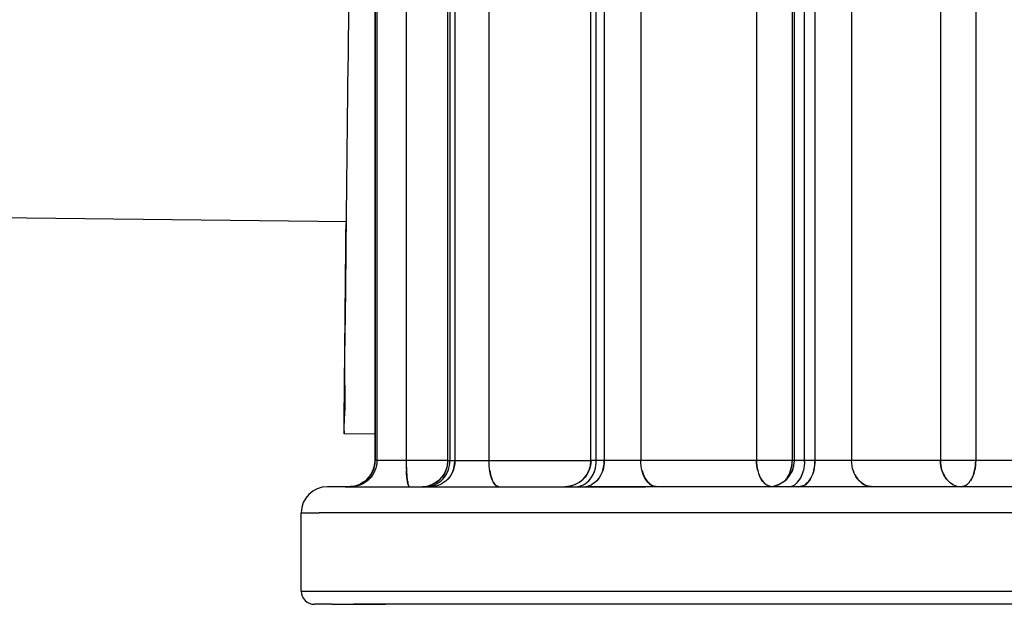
# Model space of a CAD drawing. Header units: millimetres. Extents: x 4086 to 10416, y 123 to 1549.
# Tile 95 of 256: x 6974 to 6984, y 771 to 777. Entities that reach past the tile are written whole.
import ezdxf

# ---------------------------------------------------------------- set-up
doc = ezdxf.new("R2010")
doc.units = ezdxf.units.MM
doc.layers.add('外形图', color=7, linetype='Continuous')
doc.layers.add('尺寸标注', color=7, linetype='Continuous')
doc.styles.add('思源黑', font='SourceHanSansCN-Normal.ttf')
doc.dimstyles.new('尺寸标注_1_4比例中六', dxfattribs={"dimtxt": 10, "dimasz": 8, "dimexe": 2, "dimexo": 1.5, "dimgap": 1, "dimtad": 1, "dimdec": 1, "dimlfac": 4, "dimdsep": 46, "dimtxsty": '思源黑', "dimcen": 0.09, "dimadec": 0, "dimazin": 0, "dimtp": 0.01, "dimtm": 0.01, "dimtfac": 1, "dimtdec": 1, "dimtofl": 0, "dimtmove": 0, "dimatfit": 3, "dimfxl": 1, "dimtolj": 1, "dimarcsym": 0})

# ---------------------------------------------------------------- blocks, each defined once
blk = doc.blocks.new('*D641')
at = {"layer": 'Defpoints', "color": 0}
for p in [(6878.8829, 952.5071), (7011.1262, 952.5071), (7001.7165, 757.5012)]:
    blk.add_point(p, dxfattribs=at)
at = {"layer": '尺寸标注', "color": 0, "lineweight": -2}
for p, q in [((7009.6262, 952.5071), (6876.8829, 952.5071)), ((6878.8829, 765.5012), (6878.8829, 944.5071)), ((7000.2165, 757.5012), (6876.8829, 757.5012))]:
    blk.add_line(p, q, dxfattribs=at)
at = {"layer": '尺寸标注', "color": 0}
for points in [[(6880.2163, 944.5071), (6877.5496, 944.5071), (6878.8829, 952.5071)], [(6877.5496, 765.5012), (6880.2163, 765.5012), (6878.8829, 757.5012)]]:
    blk.add_solid(points, dxfattribs=at)
at = {"layer": '尺寸标注', "color": 0, "insert": (6872.7053, 865.1729), "char_height": 10, "attachment_point": 5, "rotation": 90, "style": '思源黑'}
blk.add_mtext('\\A1;780', dxfattribs=at)
blk = doc.blocks.new('*D642')
at = {"layer": 'Defpoints', "color": 0}
for p in [(7068.7721, 1016.2572), (6856.2695, 632.5072), (6943.6541, 632.5072)]:
    blk.add_point(p, dxfattribs=at)
at = {"layer": '尺寸标注', "color": 0, "lineweight": -2}
for p, q in [((7067.2721, 1016.2572), (6854.2695, 1016.2572)), ((6856.2695, 1008.2572), (6856.2695, 640.5072)), ((6942.1541, 632.5072), (6854.2695, 632.5072))]:
    blk.add_line(p, q, dxfattribs=at)
at = {"layer": '尺寸标注', "color": 0}
for points in [[(6857.6028, 1008.2572), (6854.9362, 1008.2572), (6856.2695, 1016.2572)], [(6854.9362, 640.5072), (6857.6028, 640.5072), (6856.2695, 632.5072)]]:
    blk.add_solid(points, dxfattribs=at)
at = {"layer": '尺寸标注', "color": 0, "insert": (6850.0851, 824.3822), "char_height": 10, "attachment_point": 5, "rotation": 90, "style": '思源黑'}
blk.add_mtext('\\A1;1535', dxfattribs=at)

msp = doc.modelspace()

# ---------------------------------------------------------------- linework, layer by layer
at = {"layer": '外形图', "color": 7, "linetype": 'Continuous'}
for p, q in [((6981.4081, 781.8821), (6981.4081, 772.5071)), ((6981.7489, 781.8821), (6981.749, 772.5071)), ((6983.1672, 781.8822), (6983.1673, 772.5072)), ((6983.5055, 781.8822), (6983.5055, 772.5072)), ((6977.7585, 772.5071), (6977.7585, 780.8821)), ((6977.7606, 780.8821), (6977.7606, 772.5071)), ((6977.7767, 780.8821), (6977.7767, 772.5071)), ((6978.0568, 780.8821), (6978.0568, 772.5071)), ((6978.456, 772.5071), (6978.4559, 780.8821)), ((6978.4748, 780.8821), (6978.4748, 772.5071)), ((6978.5224, 780.8821), (6978.5225, 772.5071)), ((6978.8488, 780.8821), (6978.8489, 772.5071)), ((6979.8245, 772.5071), (6979.8244, 780.8821)), ((6979.8759, 772.5071), (6979.8758, 780.8821)), ((6979.9517, 780.8821), (6979.9518, 772.5071)), ((6980.3022, 780.8821), (6980.3022, 772.5071)), ((6981.7708, 772.5072), (6981.7707, 780.8822)), ((6981.8682, 772.5072), (6981.8682, 780.8822)), ((6981.9672, 780.8822), (6981.9673, 772.5072)), ((6982.3178, 780.8822), (6982.3178, 772.5072)), ((6977.4887, 774.7888), (6966.9894, 774.9135)), ((6977.4647, 772.7672), (6977.4646, 772.764)), ((6977.7606, 772.7605), (6977.4646, 772.764)), ((6977.7585, 772.5071), (6977.7606, 772.5071)), ((6977.7767, 772.5071), (6977.7606, 772.5071)), ((6977.8079, 772.5071), (6977.7767, 772.5071)), ((6978.456, 772.5071), (6977.8079, 772.5071)), ((6978.456, 772.5071), (6979.8329, 772.5071)), ((6979.8477, 772.5071), (6979.8303, 772.5071)), ((6981.7708, 772.5071), (6979.8329, 772.5071)), ((6984.1811, 772.5072), (6981.7708, 772.5072)), ((6978.0596, 772.4063), (6978.0593, 772.4113)), ((6978.857, 772.4063), (6978.8561, 772.4113)), ((6980.3151, 772.4063), (6980.3138, 772.4113)), ((6981.4196, 772.4118), (6981.4197, 772.4114)), ((6981.8565, 772.4112), (6981.8566, 772.4115)), ((6981.9557, 772.4115), (6981.9556, 772.4113)), ((6982.3347, 772.4063), (6982.333, 772.4114)), ((6977.5509, 772.2571), (6977.3031, 772.2571)), ((6977.472, 772.2571), (6978.158, 772.2571)), ((6977.6285, 772.2782), (6977.6238, 772.2762)), ((6977.9748, 772.2571), (6980.3458, 772.2571)), ((6999.8031, 772.2572), (6979.813, 772.2571)), ((6979.8331, 772.2783), (6979.8292, 772.2762)), ((6982.44, 772.2762), (6982.4402, 772.2762)), ((6983.2556, 772.2991), (6983.2567, 772.2982)), ((6977.0531, 771.2571), (6977.0531, 772.0071)), ((6977.0531, 772.0071), (6977.2246, 772.0071)), ((7000.0531, 772.0072), (6977.2244, 772.0071)), ((6977.0531, 771.2571), (7000.0531, 771.2572)), ((6977.3489, 771.1321), (6977.1781, 771.1321)), ((6977.3475, 771.1321), (6977.858, 771.1321)), ((6978.693, 771.1321), (6977.5531, 771.1321)), ((6980.678, 771.1322), (6978.5531, 771.1321)), ((6999.9281, 771.1322), (6980.0531, 771.1321))]:
    msp.add_line(p, q, dxfattribs=at)
for centre, radius, start, end in [((9233.3573, 750.3505), 2256.0075, 179.2595862, 179.3797007), ((9233.3413, 750.3507), 2255.9914, 179.2595855, 179.3797014), ((9233.386, 750.3502), 2256.0362, 179.2595893, 179.3796936), ((9233.3825, 750.3502), 2256.0327, 179.2595888, 179.3796941), ((6977.5085, 772.5071), 0.25, 270.00045, 0.00027), ((6979.8558, 772.5053), 1.799, 179.94359, 182.99115), ((6979.8551, 772.5053), 1.7983, 179.9423, 182.99588), ((6979.837, 772.5049), 1.7802, 179.93034, 183.17783), ((6979.8369, 772.5049), 1.7801, 179.93007, 183.17759), ((6978.206, 772.5071), 0.25, 270.00027, 0.00027), ((6978.2567, 772.5071), 0.2658, 357.42498, 359.99697), ((6979.5745, 772.5071), 0.25, 270.00027, 0.00027), ((6979.6426, 772.5072), 0.3092, 357.81078, 359.9976), ((6981.5208, 772.5072), 0.25, 270.00027, 0.00027), ((6981.4659, 772.5071), 0.4023, 358.32601, 0.00345), ((6981.5647, 772.5072), 0.4025, 358.29738, 359.99827), ((6981.4762, 772.4899), 0.2701, 332.7075, 343.51457), ((6981.5611, 772.5073), 0.4062, 356.61899, 358.29826), ((6983.4476, 772.4983), 0.2791, 197.72302, 205.57633), ((6983.4336, 772.4915), 0.2637, 197.23923, 205.54017), ((6977.5124, 772.5045), 0.2474, 312.22976, 318.1923), ((6977.5284, 772.5046), 0.2475, 312.28809, 315.23937), ((6977.5281, 772.5048), 0.2478, 315.24272, 318.24726), ((6978.7684, 772.421), 0.708, 186.59615, 187.94192), ((6978.7195, 772.4145), 0.6587, 187.18313, 188.08882), ((6978.2318, 772.4924), 0.2388, 314.23684, 317.24596), ((6978.2296, 772.4944), 0.2417, 317.24914, 320.1784), ((6978.2794, 772.4924), 0.2388, 314.29462, 317.24759), ((6978.2773, 772.4944), 0.2417, 317.251, 320.23547), ((6979.1433, 772.4321), 0.2853, 198.90536, 202.4465), ((6979.129, 772.4264), 0.2699, 200.45796, 202.81467), ((6979.6397, 772.4717), 0.2273, 318.58319, 322.25461), ((6979.6403, 772.4712), 0.2265, 318.57907, 321.54239), ((6979.634, 772.4763), 0.2346, 321.54502, 324.38566), ((6979.7162, 772.4713), 0.2265, 318.63619, 321.54376), ((6979.7098, 772.4763), 0.2347, 321.54703, 324.44077), ((6980.5458, 772.4514), 0.2331, 208.6603, 213.39397), ((6980.5392, 772.4473), 0.2253, 210.74929, 213.85482), ((6981.5212, 772.5068), 0.2494, 309.13233, 314.99428), ((6981.516, 772.4646), 0.2226, 318.62508, 323.13196), ((6981.6313, 772.4477), 0.2252, 325.89466, 329.27795), ((6981.6329, 772.4467), 0.2234, 325.88626, 328.62525), ((6981.6187, 772.4553), 0.2399, 328.62656, 331.19355), ((6981.7265, 772.4501), 0.2298, 325.96953, 330.75565), ((6981.7318, 772.4467), 0.2235, 325.93531, 328.62539), ((6981.7196, 772.4542), 0.2378, 327.98582, 331.24824), ((6981.7176, 772.4554), 0.2401, 328.62795, 331.23892), ((6982.5568, 772.4738), 0.2309, 215.52122, 220.71617), ((6982.5539, 772.4714), 0.2271, 217.82511, 221.19981), ((6983.4472, 772.4981), 0.2787, 198.11991, 205.6507), ((6983.4468, 772.4979), 0.2782, 198.12959, 205.95585), ((6983.4037, 772.4717), 0.2276, 217.76911, 220.85328), ((6977.3031, 772.0071), 0.25, 90.00027, 180.00027), ((6977.5081, 772.5089), 0.2518, 272.87367, 282.93929), ((6977.512, 772.5061), 0.249, 273.75459, 292.56252), ((6977.5085, 772.5078), 0.2507, 282.90808, 292.44161), ((6978.2058, 772.5062), 0.249, 270.02858, 278.56298), ((6978.2054, 772.5099), 0.2528, 278.54273, 289.27985), ((6978.2434, 772.4721), 0.215, 270.06916, 282.53735), ((6978.2069, 772.5051), 0.2478, 289.2987, 292.46544), ((6978.2426, 772.4764), 0.2194, 282.50805, 294.09257), ((6981.5202, 772.5099), 0.2527, 274.63576, 292.39259), ((6981.5202, 772.5081), 0.2511, 292.54023, 309.12038), ((6981.8046, 772.377), 0.1219, 298.10689, 304.16566), ((6977.1781, 771.2571), 0.125, 180.00027, 270.00027)]:
    msp.add_arc(centre, radius, start, end, dxfattribs=at)
for points, knots in [([(6977.4821, 774.7744), (6977.4791, 774.4973), (6977.4765, 774.0085), (6977.4623, 773.3849), (6977.4741, 772.9933), (6977.4569, 772.8108), (6977.4646, 772.7642)], [0, 0, 0, 0, 584.563648, 1031.532652, 1313.652914, 1413.359971, 1413.359971, 1413.359971, 1413.359971]), ([(6977.4641, 772.7937), (6977.4639, 772.866), (6977.469, 773.5262), (6977.4757, 774.1863), (6977.4821, 774.7742)], [0, 0, 0, 0, 85.625392, 781.793879, 781.793879, 781.793879, 781.793879]), ([(6977.4641, 772.7937), (6977.4639, 772.866), (6977.469, 773.5262), (6977.4757, 774.1863), (6977.4821, 774.7742)], [0, 0, 0, 0, 85.625922, 781.793942, 781.793942, 781.793942, 781.793942]), ([(6977.4646, 772.764), (6977.4634, 772.7663), (6977.4655, 772.7769), (6977.4641, 772.7864), (6977.4641, 772.7937)], [0, 0, 0, 0, 207.193596, 784.447356, 784.447356, 784.447356, 784.447356]), ([(6977.4646, 772.7641), (6977.464, 772.7668), (6977.4646, 772.7768), (6977.4641, 772.7866), (6977.4641, 772.7937)], [0, 0, 0, 0, 220.291793, 784.448519, 784.448519, 784.448519, 784.448519]), ([(6974.9784, 736.4918), (6977.3315, 739.5463), (6986.6905, 751.7696), (6996.2294, 763.8903), (7003.9857, 772.4384)], [0, 0, 0, 0, 299.730116, 1196.982999, 1196.982999, 1196.982999, 1196.982999]), ([(6978.0767, 772.2762), (6978.0744, 772.2835), (6978.0649, 772.3263), (6978.0616, 772.3702), (6978.0596, 772.4063)], [0, 0, 0, 0, 135.808421, 776.057472, 776.057472, 776.057472, 776.057472]), ([(6978.9077, 772.2762), (6978.9014, 772.2829), (6978.8749, 772.3221), (6978.8632, 772.3691), (6978.857, 772.4063)], [0, 0, 0, 0, 148.835003, 761.534318, 761.534318, 761.534318, 761.534318]), ([(6980.3959, 772.2762), (6980.3654, 772.297), (6980.3352, 772.3436), (6980.3189, 772.3922), (6980.3151, 772.4063)], [0, 0, 0, 0, 527.747558, 736.637148, 736.637148, 736.637148, 736.637148]), ([(6981.4525, 772.3305), (6981.4495, 772.3355), (6981.4437, 772.3458), (6981.4387, 772.3565), (6981.4363, 772.362)], [0, 0, 0, 0, 352.642587, 717.592325, 717.592325, 717.592325, 717.592325]), ([(6981.4364, 772.362), (6981.4388, 772.3565), (6981.4438, 772.3458), (6981.4495, 772.3355), (6981.4525, 772.3305)], [0, 0, 0, 0, 365.168323, 717.760663, 717.760663, 717.760663, 717.760663]), ([(6981.4379, 772.3586), (6981.4401, 772.3537), (6981.4446, 772.3442), (6981.4498, 772.335), (6981.4525, 772.3306)], [0, 0, 0, 0, 364.566443, 717.733436, 717.733436, 717.733436, 717.733436]), ([(6981.7162, 772.3661), (6981.7129, 772.3599), (6981.7061, 772.3479), (6981.6982, 772.3365), (6981.6941, 772.331)], [0, 0, 0, 0, 360.696517, 713.42223, 713.42223, 713.42223, 713.42223]), ([(6981.6941, 772.331), (6981.6982, 772.3365), (6981.706, 772.3479), (6981.7128, 772.3599), (6981.716, 772.3661)], [0, 0, 0, 0, 352.489864, 713.341852, 713.341852, 713.341852, 713.341852]), ([(6981.9556, 772.4115), (6981.9519, 772.3968), (6981.9357, 772.3463), (6981.9048, 772.2977), (6981.8731, 772.2762)], [0, 0, 0, 0, 201.618262, 710.170473, 710.170473, 710.170473, 710.170473]), ([(6983.4775, 772.3569), (6983.4755, 772.3523), (6983.4715, 772.3434), (6983.4669, 772.3347), (6983.4646, 772.3305)], [0, 0, 0, 0, 348.291277, 685.194551, 685.194551, 685.194551, 685.194551]), ([(6983.4646, 772.3305), (6983.4669, 772.3347), (6983.4714, 772.3434), (6983.4755, 772.3523), (6983.4774, 772.3569)], [0, 0, 0, 0, 336.776154, 685.128165, 685.128165, 685.128165, 685.128165]), ([(6978.089, 772.2571), (6978.0864, 772.2571), (6978.0804, 772.2643), (6978.0782, 772.2713), (6978.0767, 772.2762)], [0, 0, 0, 0, 262.698927, 776.117298, 776.117298, 776.117298, 776.117298]), ([(6978.0875, 772.2574), (6978.085, 772.2583), (6978.0805, 772.265), (6978.0781, 772.2717), (6978.0767, 772.2762)], [0, 0, 0, 0, 280.787429, 776.125555, 776.125555, 776.125555, 776.125555]), ([(6978.089, 772.2571), (6978.0864, 772.2571), (6978.0803, 772.2643), (6978.0782, 772.2713), (6978.0767, 772.2762)], [0, 0, 0, 0, 262.614914, 776.117408, 776.117408, 776.117408, 776.117408]), ([(6978.0767, 772.2761), (6978.0781, 772.2717), (6978.0805, 772.265), (6978.085, 772.2583), (6978.0875, 772.2574)], [0, 0, 0, 0, 495.362888, 776.26669, 776.26669, 776.26669, 776.26669]), ([(6978.9441, 772.2571), (6978.9377, 772.2571), (6978.9236, 772.2612), (6978.9128, 772.2706), (6978.9076, 772.2762)], [0, 0, 0, 0, 347.034374, 761.225072, 761.225072, 761.225072, 761.225072]), ([(6978.9441, 772.2572), (6978.9377, 772.2572), (6978.9237, 772.2612), (6978.9128, 772.2706), (6978.9077, 772.2762)], [0, 0, 0, 0, 347.076739, 761.224702, 761.224702, 761.224702, 761.224702]), ([(6978.9397, 772.2574), (6978.934, 772.2581), (6978.9218, 772.2628), (6978.9123, 772.2712), (6978.9077, 772.2762)], [0, 0, 0, 0, 349.062281, 761.243965, 761.243965, 761.243965, 761.243965]), ([(6978.9077, 772.2761), (6978.9123, 772.2712), (6978.9219, 772.2627), (6978.934, 772.2581), (6978.9397, 772.2574)], [0, 0, 0, 0, 412.238648, 761.415697, 761.415697, 761.415697, 761.415697]), ([(6981.4831, 772.2916), (6981.4856, 772.2892), (6981.4906, 772.2846), (6981.496, 772.2804), (6981.4987, 772.2784)], [0, 0, 0, 0, 363.934601, 717.366943, 717.366943, 717.366943, 717.366943]), ([(6981.5018, 772.2762), (6981.4986, 772.2784), (6981.4922, 772.2833), (6981.4862, 772.2887), (6981.4832, 772.2916)], [0, 0, 0, 0, 351.627723, 717.264743, 717.264743, 717.264743, 717.264743]), ([(6981.4853, 772.2895), (6981.4874, 772.2875), (6981.4918, 772.2837), (6981.4964, 772.2801), (6981.4987, 772.2784)], [0, 0, 0, 0, 363.148034, 717.334551, 717.334551, 717.334551, 717.334551]), ([(6981.4987, 772.2784), (6981.5027, 772.2755), (6981.5108, 772.2703), (6981.5195, 772.2661), (6981.5239, 772.2644)], [0, 0, 0, 0, 365.46023, 717.199539, 717.199539, 717.199539, 717.199539]), ([(6981.4987, 772.2784), (6981.5027, 772.2755), (6981.5108, 772.2703), (6981.5195, 772.2661), (6981.5239, 772.2643)], [0, 0, 0, 0, 365.459965, 717.199775, 717.199775, 717.199775, 717.199775]), ([(6981.5239, 772.2643), (6981.5273, 772.263), (6981.5342, 772.2606), (6981.5414, 772.259), (6981.5449, 772.2584)], [0, 0, 0, 0, 362.115165, 716.840324, 716.840324, 716.840324, 716.840324]), ([(6981.5239, 772.2643), (6981.5273, 772.263), (6981.5343, 772.2606), (6981.5414, 772.259), (6981.545, 772.2584)], [0, 0, 0, 0, 362.119395, 716.83984, 716.83984, 716.83984, 716.83984]), ([(6983.2567, 772.2982), (6983.2618, 772.2939), (6983.2723, 772.286), (6983.2837, 772.2793), (6983.2894, 772.2763)], [0, 0, 0, 0, 347.826929, 688.904246, 688.904246, 688.904246, 688.904246]), ([(6983.2878, 772.2771), (6983.2822, 772.2801), (6983.2715, 772.2867), (6983.2614, 772.2943), (6983.2567, 772.2982)], [0, 0, 0, 0, 352.5624, 688.733907, 688.733907, 688.733907, 688.733907]), ([(6983.4334, 772.2887), (6983.4311, 772.2864), (6983.4265, 772.2821), (6983.4215, 772.2781), (6983.419, 772.2762)], [0, 0, 0, 0, 349.746806, 686.375511, 686.375511, 686.375511, 686.375511]), ([(6983.419, 772.2762), (6983.4215, 772.2781), (6983.4265, 772.2821), (6983.4312, 772.2864), (6983.4335, 772.2887)], [0, 0, 0, 0, 337.266976, 686.366284, 686.366284, 686.366284, 686.366284])]:
    msp.add_open_spline(points, degree=3, knots=knots, dxfattribs=at)
for points in [[(6977.7395, 772.4114), (6977.7519, 772.4415), (6977.7585, 772.4746), (6977.7585, 772.5071)], [(6977.7416, 772.4112), (6977.754, 772.4413), (6977.7606, 772.4745), (6977.7606, 772.5071)], [(6977.7417, 772.4114), (6977.754, 772.4415), (6977.7606, 772.4746), (6977.7606, 772.5071)], [(6977.7767, 772.5071), (6977.7767, 772.4745), (6977.7701, 772.4413), (6977.7577, 772.4112)], [(6977.7767, 772.5071), (6977.7767, 772.4746), (6977.7701, 772.4415), (6977.7578, 772.4114)], [(6978.4369, 772.4115), (6978.4494, 772.4415), (6978.456, 772.4746), (6978.456, 772.5071)], [(6978.4571, 772.4112), (6978.4688, 772.4416), (6978.4748, 772.4746), (6978.4748, 772.5071)], [(6978.4572, 772.4114), (6978.4688, 772.4417), (6978.4748, 772.4747), (6978.4748, 772.5071)], [(6978.5224, 772.5071), (6978.5224, 772.4747), (6978.5164, 772.4417), (6978.5048, 772.4114)], [(6978.5224, 772.5071), (6978.5224, 772.4746), (6978.5164, 772.4416), (6978.5048, 772.4112)], [(6978.857, 772.4063), (6978.8514, 772.4395), (6978.8489, 772.4734), (6978.8489, 772.5071)], [(6978.857, 772.4063), (6978.8514, 772.4395), (6978.8489, 772.4734), (6978.8489, 772.5071)], [(6979.8245, 772.5071), (6979.8245, 772.4746), (6979.8179, 772.4415), (6979.8054, 772.4115)], [(6979.8606, 772.4112), (6979.8708, 772.442), (6979.8758, 772.4748), (6979.8758, 772.5071)], [(6979.8607, 772.4114), (6979.8708, 772.4421), (6979.8758, 772.4748), (6979.8758, 772.5071)], [(6979.9518, 772.5071), (6979.9518, 772.4748), (6979.9467, 772.4421), (6979.9366, 772.4114)], [(6979.9518, 772.5071), (6979.9518, 772.4748), (6979.9467, 772.442), (6979.9366, 772.4112)], [(6980.3151, 772.4063), (6980.3064, 772.439), (6980.3022, 772.4733), (6980.3022, 772.5071)], [(6980.3151, 772.4063), (6980.3064, 772.439), (6980.3022, 772.4733), (6980.3022, 772.5071)], [(6981.4081, 772.5071), (6981.4081, 772.475), (6981.4119, 772.4426), (6981.4197, 772.4114)], [(6981.4196, 772.4118), (6981.412, 772.4429), (6981.4087, 772.4751), (6981.4081, 772.5071)], [(6981.4082, 772.5071), (6981.4082, 772.4751), (6981.4119, 772.4429), (6981.4196, 772.4118)], [(6981.4082, 772.5071), (6981.4082, 772.475), (6981.4119, 772.4425), (6981.4197, 772.4114)], [(6981.7349, 772.4125), (6981.7443, 772.443), (6981.749, 772.4753), (6981.749, 772.5071)], [(6981.749, 772.5071), (6981.7481, 772.4755), (6981.7441, 772.4436), (6981.7351, 772.4133)], [(6981.7517, 772.4115), (6981.7642, 772.4415), (6981.7708, 772.4746), (6981.7708, 772.5072)], [(6981.8682, 772.5072), (6981.8682, 772.475), (6981.8645, 772.4426), (6981.8566, 772.4115)], [(6981.9672, 772.5072), (6981.9672, 772.475), (6981.9635, 772.4426), (6981.9556, 772.4115)], [(6981.9672, 772.5072), (6981.9673, 772.475), (6981.9635, 772.4425), (6981.9556, 772.4113)], [(6982.3347, 772.4063), (6982.3235, 772.4385), (6982.3179, 772.4731), (6982.3179, 772.5072)], [(6982.3347, 772.4063), (6982.3235, 772.4385), (6982.3179, 772.4731), (6982.3179, 772.5072)], [(6983.1673, 772.5072), (6983.1673, 772.4755), (6983.1721, 772.4435), (6983.1818, 772.4133)], [(6983.1673, 772.5072), (6983.1673, 772.4749), (6983.1723, 772.4421), (6983.1824, 772.4114)], [(6983.1673, 772.5072), (6983.1673, 772.4748), (6983.1723, 772.4421), (6983.1824, 772.4114)], [(6983.1818, 772.4133), (6983.1724, 772.4436), (6983.1683, 772.4755), (6983.1673, 772.5072)], [(6983.5055, 772.5072), (6983.5051, 772.4752), (6983.502, 772.443), (6983.4949, 772.4118)], [(6983.4949, 772.4118), (6983.5021, 772.443), (6983.5055, 772.4752), (6983.5055, 772.5072)], [(6978.5049, 772.4115), (6978.515, 772.4381), (6978.5209, 772.4667), (6978.5222, 772.4952)], [(6979.9367, 772.4115), (6979.9455, 772.4385), (6979.9505, 772.467), (6979.9516, 772.4953)], [(6981.9557, 772.4115), (6981.9616, 772.435), (6981.9651, 772.4592), (6981.9666, 772.4833)], [(6977.7395, 772.4114), (6977.7151, 772.3525), (6977.6631, 772.3005), (6977.6042, 772.2761)], [(6977.6042, 772.2761), (6977.6342, 772.2886), (6977.6623, 772.3073), (6977.6853, 772.3303)], [(6977.6076, 772.2762), (6977.6374, 772.2886), (6977.6652, 772.3074), (6977.688, 772.3303)], [(6977.6078, 772.2763), (6977.6344, 772.2874), (6977.6594, 772.3035), (6977.6806, 772.3231)], [(6977.7041, 772.3303), (6977.6813, 772.3074), (6977.6535, 772.2886), (6977.6237, 772.2762)], [(6977.7041, 772.3303), (6977.6825, 772.3086), (6977.6565, 772.2906), (6977.6285, 772.2782)], [(6977.6853, 772.3303), (6977.7083, 772.3533), (6977.7271, 772.3814), (6977.7395, 772.4114)], [(6977.688, 772.3303), (6977.7108, 772.3534), (6977.7294, 772.3814), (6977.7417, 772.4114)], [(6977.6967, 772.3396), (6977.7155, 772.3606), (6977.7309, 772.3851), (6977.7416, 772.4112)], [(6977.7578, 772.4114), (6977.7455, 772.3814), (6977.7269, 772.3534), (6977.7041, 772.3303)], [(6977.7577, 772.4112), (6977.7454, 772.3813), (6977.7269, 772.3533), (6977.7041, 772.3303)], [(6978.0593, 772.4115), (6978.0607, 772.3849), (6978.0627, 772.3584), (6978.066, 772.3321)], [(6978.066, 772.3321), (6978.0629, 772.3567), (6978.061, 772.3815), (6978.0596, 772.4063)], [(6978.0767, 772.2762), (6978.0719, 772.2914), (6978.0694, 772.3073), (6978.0672, 772.3231)], [(6978.0674, 772.3218), (6978.0696, 772.3064), (6978.0721, 772.291), (6978.0767, 772.2762)], [(6978.4369, 772.4115), (6978.4126, 772.3525), (6978.3606, 772.3005), (6978.3016, 772.2762)], [(6978.3016, 772.2762), (6978.3317, 772.2886), (6978.3597, 772.3074), (6978.3827, 772.3303)], [(6978.3322, 772.2762), (6978.3603, 772.2888), (6978.3862, 772.3077), (6978.4071, 772.3304)], [(6978.3324, 772.2763), (6978.3604, 772.2889), (6978.3862, 772.3078), (6978.4071, 772.3303)], [(6978.4548, 772.3303), (6978.4338, 772.3077), (6978.4079, 772.2887), (6978.3797, 772.2761)], [(6978.4547, 772.3304), (6978.4338, 772.3077), (6978.4079, 772.2888), (6978.3798, 772.2762)], [(6978.4462, 772.3215), (6978.427, 772.3029), (6978.4044, 772.2872), (6978.38, 772.2763)], [(6978.3827, 772.3303), (6978.4057, 772.3533), (6978.4245, 772.3814), (6978.4369, 772.4115)], [(6978.4071, 772.3303), (6978.4287, 772.3537), (6978.4459, 772.3818), (6978.4572, 772.4115)], [(6978.4071, 772.3304), (6978.4287, 772.3537), (6978.4458, 772.3818), (6978.4572, 772.4114)], [(6978.4153, 772.3396), (6978.433, 772.3609), (6978.4472, 772.3854), (6978.4571, 772.4112)], [(6978.5048, 772.4114), (6978.4935, 772.3818), (6978.4763, 772.3537), (6978.4547, 772.3304)], [(6978.5048, 772.4112), (6978.4934, 772.3816), (6978.4763, 772.3536), (6978.4548, 772.3304)], [(6978.8561, 772.4115), (6978.8604, 772.3845), (6978.8666, 772.3577), (6978.8761, 772.3321)], [(6978.8761, 772.3321), (6978.8672, 772.356), (6978.8612, 772.3811), (6978.857, 772.4063)], [(6978.9076, 772.2762), (6978.8953, 772.2896), (6978.8866, 772.3063), (6978.8796, 772.3232)], [(6978.8802, 772.3218), (6978.8871, 772.3054), (6978.8956, 772.2893), (6978.9076, 772.2762)], [(6979.7512, 772.3304), (6979.7282, 772.3074), (6979.7002, 772.2886), (6979.6701, 772.2762)], [(6979.8054, 772.4115), (6979.793, 772.3814), (6979.7742, 772.3534), (6979.7512, 772.3304)], [(6979.7533, 772.2762), (6979.7782, 772.2892), (6979.8002, 772.3084), (6979.8177, 772.3304)], [(6979.7535, 772.2763), (6979.7783, 772.2892), (6979.8003, 772.3085), (6979.8177, 772.3304)], [(6979.8177, 772.3304), (6979.8367, 772.3543), (6979.8512, 772.3824), (6979.8608, 772.4115)], [(6979.8177, 772.3304), (6979.8367, 772.3543), (6979.8512, 772.3824), (6979.8607, 772.4114)], [(6979.8247, 772.3397), (6979.8402, 772.3614), (6979.8523, 772.3859), (6979.8606, 772.4112)], [(6979.8936, 772.3304), (6979.8762, 772.3084), (6979.8541, 772.2892), (6979.8292, 772.2762)], [(6979.8936, 772.3304), (6979.877, 772.3095), (6979.8564, 772.2911), (6979.8331, 772.2783)], [(6979.9366, 772.4114), (6979.9271, 772.3824), (6979.9126, 772.3543), (6979.8936, 772.3304)], [(6979.9366, 772.4112), (6979.927, 772.3822), (6979.9126, 772.3543), (6979.8936, 772.3304)], [(6980.3138, 772.4115), (6980.3207, 772.3838), (6980.3311, 772.3566), (6980.3456, 772.3321)], [(6980.3456, 772.3321), (6980.332, 772.3551), (6980.322, 772.3805), (6980.3151, 772.4063)], [(6980.3959, 772.2762), (6980.3781, 772.2884), (6980.3632, 772.3052), (6980.3513, 772.3232)], [(6980.3522, 772.3218), (6980.3639, 772.3043), (6980.3785, 772.2881), (6980.3959, 772.2762)], [(6981.4197, 772.4114), (6981.4247, 772.3918), (6981.4313, 772.3726), (6981.4398, 772.3544)], [(6981.4525, 772.3305), (6981.4611, 772.3164), (6981.4712, 772.3031), (6981.4831, 772.2916)], [(6981.4525, 772.3305), (6981.4652, 772.3096), (6981.4816, 772.29), (6981.5018, 772.2762)], [(6981.4832, 772.2916), (6981.4714, 772.3031), (6981.4611, 772.3164), (6981.4525, 772.3305)], [(6981.6164, 772.2762), (6981.6465, 772.2886), (6981.6745, 772.3074), (6981.6975, 772.3304)], [(6981.6975, 772.3304), (6981.7205, 772.3534), (6981.7393, 772.3814), (6981.7517, 772.4115)], [(6981.716, 772.3661), (6981.7237, 772.3809), (6981.73, 772.3965), (6981.7349, 772.4125)], [(6981.7741, 772.2762), (6981.7943, 772.2899), (6981.8108, 772.3095), (6981.8235, 772.3304)], [(6981.7742, 772.2763), (6981.7944, 772.29), (6981.8108, 772.3096), (6981.8235, 772.3304)], [(6981.8235, 772.3304), (6981.8387, 772.3553), (6981.8495, 772.3832), (6981.8566, 772.4115)], [(6981.8235, 772.3304), (6981.8388, 772.3553), (6981.8495, 772.3832), (6981.8566, 772.4115)], [(6981.8289, 772.3397), (6981.8413, 772.3621), (6981.8503, 772.3865), (6981.8565, 772.4112)], [(6981.9212, 772.3282), (6981.9087, 772.3082), (6981.8926, 772.2894), (6981.8731, 772.2762)], [(6981.8731, 772.2762), (6981.8905, 772.288), (6981.9051, 772.3041), (6981.9169, 772.3216)], [(6981.9169, 772.3216), (6981.9052, 772.3042), (6981.8906, 772.2881), (6981.8732, 772.2763)], [(6981.9556, 772.4113), (6981.9492, 772.3859), (6981.9398, 772.3608), (6981.927, 772.3379)], [(6982.3329, 772.4115), (6982.3422, 772.3831), (6982.3562, 772.3557), (6982.3745, 772.3321)], [(6982.4401, 772.2762), (6982.3907, 772.3021), (6982.3531, 772.3536), (6982.3347, 772.4063)], [(6982.3745, 772.3321), (6982.3573, 772.3543), (6982.344, 772.3798), (6982.3347, 772.4063)], [(6982.44, 772.2763), (6982.418, 772.2878), (6982.3981, 772.3043), (6982.3818, 772.3232)], [(6982.383, 772.3218), (6982.399, 772.3035), (6982.4185, 772.2875), (6982.44, 772.2762)], [(6983.2238, 772.3323), (6983.2128, 772.3463), (6983.2034, 772.3617), (6983.1957, 772.3778)], [(6983.1959, 772.3778), (6983.2036, 772.3618), (6983.2129, 772.3464), (6983.2238, 772.3323)], [(6983.196, 772.3775), (6983.2037, 772.3616), (6983.2129, 772.3463), (6983.2238, 772.3323)], [(6983.2238, 772.3323), (6983.2332, 772.3202), (6983.2438, 772.309), (6983.2556, 772.2991)], [(6983.2557, 772.2991), (6983.2439, 772.309), (6983.2332, 772.3202), (6983.2238, 772.3323)], [(6983.4646, 772.3305), (6983.456, 772.3154), (6983.4457, 772.301), (6983.4334, 772.2887)], [(6983.4335, 772.2887), (6983.4458, 772.301), (6983.4561, 772.3154), (6983.4646, 772.3305)], [(6983.4774, 772.3569), (6983.4849, 772.3746), (6983.4906, 772.3931), (6983.4949, 772.4118)], [(6983.4949, 772.4118), (6983.4907, 772.3931), (6983.4849, 772.3746), (6983.4775, 772.3569)], [(6977.5127, 772.2571), (6977.545, 772.2571), (6977.578, 772.2638), (6977.6078, 772.2763)], [(6977.5127, 772.2571), (6977.545, 772.2571), (6977.5778, 772.2637), (6977.6076, 772.2762)], [(6977.6042, 772.2761), (6977.5785, 772.2655), (6977.5506, 772.2591), (6977.5228, 772.2575)], [(6977.6285, 772.2782), (6977.5974, 772.2645), (6977.5628, 772.2571), (6977.5288, 772.2571)], [(6977.6237, 772.2762), (6977.5939, 772.2637), (6977.5611, 772.2571), (6977.5288, 772.2571)], [(6977.6238, 772.2762), (6977.594, 772.2638), (6977.5611, 772.2571), (6977.5288, 772.2571)], [(6978.206, 772.2571), (6978.2385, 772.2571), (6978.2716, 772.2637), (6978.3016, 772.2762)], [(6978.2437, 772.2571), (6978.2739, 772.2571), (6978.3048, 772.2639), (6978.3324, 772.2763)], [(6978.2437, 772.2571), (6978.2739, 772.2571), (6978.3046, 772.2639), (6978.3322, 772.2762)], [(6978.38, 772.2763), (6978.3524, 772.2639), (6978.3216, 772.2571), (6978.2913, 772.2571)], [(6978.3798, 772.2762), (6978.3523, 772.2639), (6978.3215, 772.2571), (6978.2913, 772.2571)], [(6979.6701, 772.2762), (6979.6401, 772.2637), (6979.607, 772.2571), (6979.5745, 772.2571)], [(6979.6773, 772.2572), (6979.7034, 772.2572), (6979.7302, 772.2642), (6979.7535, 772.2763)], [(6979.6773, 772.2572), (6979.7034, 772.2572), (6979.7301, 772.2641), (6979.7533, 772.2762)], [(6979.7532, 772.2571), (6979.7793, 772.2571), (6979.806, 772.2641), (6979.8292, 772.2762)], [(6980.4541, 772.2572), (6980.4337, 772.2572), (6980.4128, 772.2647), (6980.3959, 772.2762)], [(6980.447, 772.2574), (6980.4289, 772.2588), (6980.4109, 772.266), (6980.3959, 772.2762)], [(6980.4541, 772.2572), (6980.4337, 772.2572), (6980.4128, 772.2647), (6980.3959, 772.2762)], [(6980.396, 772.2762), (6980.4109, 772.266), (6980.4289, 772.2588), (6980.447, 772.2574)], [(6981.5445, 772.2584), (6981.5293, 772.2609), (6981.5145, 772.2674), (6981.5018, 772.2762)], [(6981.5208, 772.2572), (6981.5533, 772.2572), (6981.5864, 772.2638), (6981.6164, 772.2762)], [(6981.7157, 772.2572), (6981.7362, 772.2572), (6981.7572, 772.2648), (6981.7742, 772.2763)], [(6981.7157, 772.2572), (6981.7362, 772.2572), (6981.7571, 772.2647), (6981.7741, 772.2762)], [(6981.8147, 772.2572), (6981.8352, 772.2572), (6981.8562, 772.2647), (6981.8731, 772.2762)], [(6981.862, 772.2695), (6981.8477, 772.2619), (6981.831, 772.2572), (6981.8147, 772.2572)], [(6981.8621, 772.2695), (6981.8477, 772.2618), (6981.831, 772.2572), (6981.8147, 772.2572)], [(6982.5159, 772.2572), (6982.4899, 772.2572), (6982.4632, 772.2642), (6982.44, 772.2763)], [(6982.5159, 772.2572), (6982.4899, 772.2572), (6982.4632, 772.2642), (6982.4401, 772.2762)], [(6982.5067, 772.2574), (6982.4837, 772.2588), (6982.4606, 772.2655), (6982.4401, 772.2762)], [(6982.4402, 772.2762), (6982.4606, 772.2655), (6982.4837, 772.2588), (6982.5067, 772.2574)], [(6983.2854, 772.2784), (6983.3095, 772.265), (6983.3378, 772.2572), (6983.3653, 772.2572)], [(6983.2879, 772.2771), (6983.3114, 772.2645), (6983.3387, 772.2572), (6983.3653, 772.2572)], [(6983.419, 772.2762), (6983.4038, 772.2648), (6983.3843, 772.2572), (6983.3653, 772.2572)], [(6983.3653, 772.2572), (6983.3843, 772.2572), (6983.4037, 772.2649), (6983.419, 772.2762)]]:
    msp.add_open_spline(points, degree=3, dxfattribs=at)

# ---------------------------------------------------------------- dimensions: what is measured, and where the dimension line sits
at = {"layer": '尺寸标注'}
dim = msp.add_linear_dim(base=(6856.2695, 632.5072), p1=(7068.7721, 1016.2572), p2=(6943.6541, 632.5072), angle=90, dimstyle='尺寸标注_1_4比例中六', dxfattribs=at)
dim.commit()
dim.dimension.update_dxf_attribs({"geometry": '*D642', "text_midpoint": (6850.0851, 824.3822)})
dim = msp.add_linear_dim(base=(6878.8829, 952.5071), p1=(7001.7165, 757.5012), p2=(7011.1262, 952.5071), angle=90, text='780', dimstyle='尺寸标注_1_4比例中六', dxfattribs=at)
dim.commit()
dim.dimension.update_dxf_attribs({"geometry": '*D641', "text_midpoint": (6878.8829, 865.1729), "dimtype": 160})

doc.saveas('drawing.dxf')
